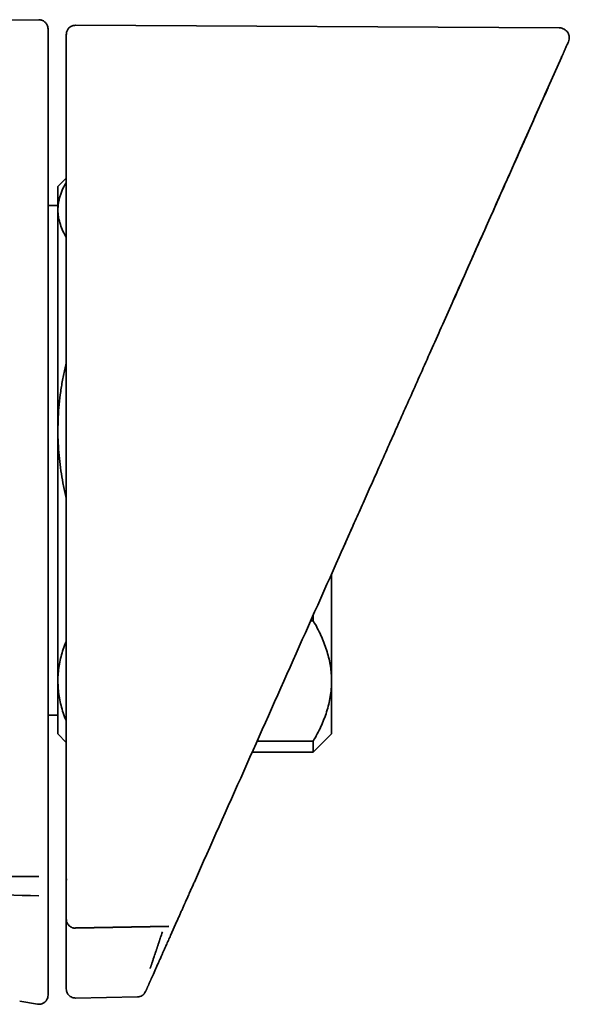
# Model space of a CAD drawing. Header units: millimetres. Extents: x 8 to 1763, y 12 to 2805.
# Tile 13 of 28: x 588 to 618, y 1575 to 1629. Entities that reach past the tile are written whole.
import ezdxf

# ---------------------------------------------------------------- set-up
doc = ezdxf.new("R2010")
doc.units = ezdxf.units.MM

msp = doc.modelspace()

# ---------------------------------------------------------------- linework, layer by layer
at = {"color": 7, "linetype": 'Continuous', "lineweight": 35}
for p, q in [((588.926, 1628.891), (565.333, 1628.685)), ((617.283, 1628.445), (590.763, 1628.584)), ((616.678, 1625.19), (617.405, 1626.823)), ((617.387, 1626.814), (617.426, 1626.877)), ((590.26, 1620.198), (589.8, 1619.738)), ((589.8, 1619.738), (589.8, 1618.467)), ((589.8, 1618.7), (589.26, 1618.7)), ((589.8, 1618.467), (589.8, 1606.368)), ((589.8, 1606.368), (589.8, 1592.64)), ((605.929, 1601.047), (605.381, 1599.815)), ((604.8, 1598.51), (604.8, 1592.64)), ((603.8, 1596.263), (603.8, 1595.931)), ((603.8, 1595.931), (603.651, 1595.931)), ((589.8, 1592.64), (589.8, 1589.738)), ((604.8, 1592.64), (604.8, 1589.738)), ((589.26, 1590.776), (589.8, 1590.776)), ((589.8, 1589.738), (590.26, 1589.278)), ((603.8, 1588.738), (604.8, 1589.738)), ((600.72, 1589.348), (603.8, 1589.348)), ((603.8, 1589.348), (603.8, 1588.738)), ((600.449, 1588.738), (603.8, 1588.738)), ((590.268, 1581.796), (590.265, 1581.722)), ((590.26, 1578.818), (590.26, 1579.58)), ((595.977, 1578.694), (596.323, 1579.472)), ((590.769, 1579.088), (595.878, 1579.182)), ((590.77, 1579.086), (590.769, 1579.087)), ((590.77, 1579.108), (595.887, 1579.203)), ((595.878, 1579.182), (595.878, 1579.182)), ((590.26, 1575.761), (590.26, 1575.783)), ((594.606, 1575.616), (594.617, 1575.639)), ((587.704, 1575.087), (588.678, 1574.925)), ((590.769, 1575.261), (594.158, 1575.32))]:
    msp.add_line(p, q, dxfattribs=at)
for points, knots in [([(589.26, 1628.383), (589.257, 1628.422), (589.252, 1628.494), (589.218, 1628.588), (589.179, 1628.658), (589.136, 1628.714), (589.081, 1628.769), (588.999, 1628.826), (588.887, 1628.873), (588.801, 1628.879), (588.755, 1628.883)], [0, 0, 0, 0, 0.148487, 0.275942, 0.375859, 0.450029, 0.545478, 0.672569, 0.826931, 1, 1, 1, 1]), ([(589.26, 1627.406), (589.26, 1627.505), (589.26, 1627.704), (589.26, 1627.939), (589.26, 1628.127), (589.26, 1628.265), (589.26, 1628.35), (589.26, 1628.387), (589.26, 1628.379), (589.26, 1628.378)], [0, 0, 0, 0, 0.160025, 0.320044, 0.48006, 0.640073, 0.800083, 0.960093, 1, 1, 1, 1]), ([(590.763, 1628.584), (590.723, 1628.582), (590.65, 1628.577), (590.554, 1628.543), (590.491, 1628.507), (590.457, 1628.482), (590.441, 1628.47), (590.429, 1628.459), (590.417, 1628.448), (590.391, 1628.422), (590.355, 1628.38), (590.315, 1628.317), (590.283, 1628.242), (590.262, 1628.156), (590.261, 1628.1), (590.26, 1628.069)], [0, 0, 0, 0, 0.094524, 0.174474, 0.236279, 0.259802, 0.270012, 0.281681, 0.296223, 0.314278, 0.39202, 0.507326, 0.641798, 0.806154, 1, 1, 1, 1]), ([(617.783, 1627.672), (617.8, 1627.721), (617.833, 1627.814), (617.832, 1627.94), (617.815, 1628.031), (617.795, 1628.093), (617.764, 1628.161), (617.709, 1628.247), (617.629, 1628.325), (617.542, 1628.382), (617.462, 1628.417), (617.375, 1628.44), (617.314, 1628.444), (617.283, 1628.445)], [0, 0, 0, 0, 0.142601, 0.269726, 0.340941, 0.39895, 0.448087, 0.54665, 0.677129, 0.752511, 0.832699, 0.915863, 1, 1, 1, 1]), ([(590.26, 1627.104), (590.26, 1627.202), (590.26, 1627.399), (590.26, 1627.631), (590.26, 1627.817), (590.26, 1627.953), (590.26, 1628.036), (590.26, 1628.073), (590.26, 1628.066), (590.26, 1628.065)], [0, 0, 0, 0, 0.160986, 0.321967, 0.482945, 0.643919, 0.804891, 0.965862, 1, 1, 1, 1]), ([(589.26, 1627.406), (589.26, 1627.4), (589.26, 1627.39), (589.26, 1627.37), (589.26, 1627.345), (589.26, 1627.312), (589.26, 1627.257), (589.26, 1627.179), (589.26, 1627.103), (589.26, 1627.034), (589.26, 1626.968), (589.26, 1626.921), (589.26, 1626.894)], [0, 0, 0, 0, 0.147128, 0.258656, 0.309565, 0.369349, 0.494935, 0.626743, 0.75141, 0.821595, 0.899647, 1, 1, 1, 1]), ([(617.405, 1626.823), (617.406, 1626.825), (617.408, 1626.829), (617.41, 1626.835), (617.413, 1626.841), (617.416, 1626.848), (617.419, 1626.855), (617.422, 1626.862), (617.426, 1626.869), (617.429, 1626.877), (617.433, 1626.885), (617.437, 1626.894), (617.441, 1626.903), (617.445, 1626.913), (617.45, 1626.924), (617.455, 1626.935), (617.46, 1626.946), (617.465, 1626.958), (617.471, 1626.971), (617.477, 1626.984), (617.482, 1626.996), (617.487, 1627.007), (617.491, 1627.016), (617.494, 1627.023), (617.496, 1627.027), (617.496, 1627.028), (617.497, 1627.029), (617.498, 1627.031), (617.501, 1627.038), (617.508, 1627.054), (617.523, 1627.088), (617.546, 1627.139), (617.573, 1627.2), (617.601, 1627.263), (617.634, 1627.337), (617.669, 1627.416), (617.704, 1627.494), (617.74, 1627.575), (617.769, 1627.641), (617.784, 1627.675), (617.782, 1627.668), (617.781, 1627.667)], [0, 0, 0, 0, 0.002149, 0.004645, 0.007489, 0.010681, 0.014221, 0.018108, 0.022092, 0.026386, 0.030988, 0.0359, 0.04112, 0.047312, 0.053889, 0.060852, 0.068199, 0.075932, 0.084049, 0.092552, 0.10144, 0.107914, 0.114578, 0.120599, 0.121559, 0.122522, 0.123489, 0.12446, 0.12521, 0.137248, 0.158694, 0.196836, 0.248117, 0.299593, 0.351102, 0.443133, 0.535175, 0.627162, 0.791462, 0.95581, 1, 1, 1, 1]), ([(589.26, 1626.894), (589.26, 1624.753), (589.26, 1620.471), (589.26, 1614.048), (589.26, 1607.624), (589.26, 1601.201), (589.26, 1594.777), (589.26, 1588.353), (589.26, 1584.072), (589.26, 1581.93)], [0, 0, 0, 0, 0.1428719, 0.285729, 0.4285773, 0.5714227, 0.714271, 0.8571281, 1, 1, 1, 1]), ([(590.26, 1626.618), (590.26, 1626.618), (590.26, 1626.618), (590.26, 1626.618), (590.26, 1626.619), (590.26, 1626.621), (590.26, 1626.634), (590.26, 1626.656), (590.26, 1626.692), (590.26, 1626.741), (590.26, 1626.81), (590.26, 1626.889), (590.26, 1626.962), (590.26, 1627.023), (590.26, 1627.068), (590.26, 1627.098), (590.26, 1627.102), (590.26, 1627.104)], [0, 0, 0, 0, 0.0001884, 0.0003895, 0.0008745, 0.0023407, 0.0076557, 0.0535807, 0.0905991, 0.1483849, 0.2514877, 0.3760776, 0.5010435, 0.6255575, 0.7505573, 0.8751631, 1, 1, 1, 1]), ([(590.26, 1581.797), (590.26, 1583.664), (590.26, 1587.399), (590.26, 1593.001), (590.26, 1598.604), (590.26, 1604.207), (590.26, 1609.81), (590.26, 1614.479), (590.26, 1618.215), (590.26, 1621.016), (590.26, 1623.145), (590.26, 1624.455), (590.26, 1624.846), (590.26, 1624.992), (590.26, 1625.037), (590.26, 1625.082), (590.26, 1625.127), (590.26, 1625.173), (590.26, 1625.299), (590.26, 1625.495), (590.26, 1625.751), (590.26, 1625.975), (590.26, 1626.166), (590.26, 1626.325), (590.26, 1626.452), (590.26, 1626.546), (590.26, 1626.598), (590.26, 1626.618)], [0, 0, 0, 0, 0.124994, 0.24999, 0.37499, 0.499999, 0.624988, 0.749999, 0.812488, 0.874999, 0.937499, 0.954988, 0.962692, 0.963702, 0.964711, 0.96572, 0.96673, 0.96774, 0.968749, 0.975184, 0.980896, 0.985885, 0.990153, 0.993698, 0.996521, 0.998622, 1, 1, 1, 1]), ([(605.389, 1599.834), (605.52, 1600.13), (605.791, 1600.737), (606.207, 1601.672), (606.645, 1602.656), (607.105, 1603.689), (607.587, 1604.77), (608.079, 1605.877), (608.583, 1607.008), (609.096, 1608.16), (609.628, 1609.356), (610.179, 1610.594), (610.75, 1611.875), (611.339, 1613.199), (611.948, 1614.566), (612.575, 1615.976), (613.222, 1617.428), (613.883, 1618.913), (614.559, 1620.431), (615.249, 1621.981), (615.957, 1623.572), (616.435, 1624.646), (616.677, 1625.19)], [0, 0, 0, 0, 0.034878, 0.07168, 0.110404, 0.151049, 0.193616, 0.238101, 0.281803, 0.327209, 0.37432, 0.423134, 0.473651, 0.525869, 0.579788, 0.635406, 0.692724, 0.751739, 0.811352, 0.8726, 0.935483, 1, 1, 1, 1]), ([(616.67, 1625.174), (615.777, 1623.168), (614.037, 1619.259), (612.293, 1615.342), (611.444, 1613.435)], [0, 0, 0, 0, 0.513152, 1, 1, 1, 1]), ([(590.26, 1619.968), (590.244, 1619.944), (590.154, 1619.805), (590.054, 1619.593), (589.95, 1619.334), (589.884, 1619.119), (589.836, 1618.903), (589.806, 1618.685), (589.802, 1618.539), (589.8, 1618.467)], [0, 0, 0, 0, 0.0500494, 0.2840139, 0.4262479, 0.5684804, 0.7121694, 0.8558575, 1, 1, 1, 1]), ([(589.8, 1618.467), (589.8, 1618.441), (589.801, 1618.333), (589.817, 1618.144), (589.862, 1617.9), (589.941, 1617.617), (590.065, 1617.303), (590.196, 1617.073), (590.26, 1616.96)], [0, 0, 0, 0, 0.051307, 0.212125, 0.373009, 0.533832, 0.772449, 1, 1, 1, 1]), ([(590.26, 1610.078), (590.245, 1610.018), (590.171, 1609.733), (590.066, 1609.211), (589.948, 1608.513), (589.864, 1607.802), (589.81, 1607.087), (589.803, 1606.608), (589.8, 1606.368)], [0, 0, 0, 0, 0.049357, 0.235794, 0.426034, 0.61627, 0.808136, 1, 1, 1, 1]), ([(589.8, 1606.368), (589.8, 1606.304), (589.801, 1606.017), (589.82, 1605.506), (589.874, 1604.836), (589.957, 1604.167), (590.072, 1603.497), (590.174, 1602.993), (590.245, 1602.714), (590.26, 1602.658)], [0, 0, 0, 0, 0.0513894, 0.230225, 0.4090624, 0.5892777, 0.769497, 0.9535199, 1, 1, 1, 1]), ([(597.279, 1581.619), (598.182, 1583.647), (599.987, 1587.702), (602.691, 1593.774), (604.49, 1597.814), (605.389, 1599.834)], [0, 0, 0, 0, 0.333565, 0.666894, 1, 1, 1, 1]), ([(604.8, 1592.64), (604.8, 1592.675), (604.799, 1592.843), (604.78, 1593.145), (604.727, 1593.544), (604.644, 1593.943), (604.53, 1594.343), (604.388, 1594.743), (604.218, 1595.143), (604.024, 1595.539), (603.874, 1595.801), (603.8, 1595.931)], [0, 0, 0, 0, 0.031426, 0.150353, 0.269282, 0.389133, 0.508986, 0.631385, 0.753788, 0.876892, 1, 1, 1, 1]), ([(590.26, 1594.848), (590.25, 1594.824), (590.183, 1594.67), (590.083, 1594.38), (589.964, 1593.978), (589.877, 1593.57), (589.82, 1593.159), (589.801, 1592.848), (589.8, 1592.675), (589.8, 1592.64)], [0, 0, 0, 0, 0.033191, 0.213766, 0.39776, 0.58175, 0.767201, 0.95265, 1, 1, 1, 1]), ([(589.8, 1592.64), (589.803, 1592.502), (589.809, 1592.228), (589.86, 1591.815), (589.939, 1591.404), (590.053, 1590.99), (590.161, 1590.667), (590.24, 1590.483), (590.26, 1590.435)], [0, 0, 0, 0, 0.185022, 0.370046, 0.556609, 0.743177, 0.934019, 1, 1, 1, 1]), ([(603.8, 1589.348), (603.874, 1589.479), (604.023, 1589.74), (604.218, 1590.137), (604.39, 1590.54), (604.535, 1590.949), (604.651, 1591.365), (604.736, 1591.787), (604.79, 1592.212), (604.797, 1592.497), (604.8, 1592.64)], [0, 0, 0, 0, 0.122973, 0.245942, 0.369581, 0.493217, 0.619375, 0.745529, 0.872765, 1, 1, 1, 1]), ([(559.832, 1582.236), (559.832, 1582.236), (559.833, 1582.236), (559.838, 1582.236), (559.855, 1582.236), (559.892, 1582.235), (559.955, 1582.233), (560.048, 1582.231), (560.173, 1582.228), (560.333, 1582.224), (560.524, 1582.22), (560.726, 1582.215), (560.906, 1582.211), (561.214, 1582.204), (561.82, 1582.19), (563.027, 1582.164), (564.607, 1582.131), (566.4, 1582.098), (567.959, 1582.071), (569.353, 1582.049), (570.585, 1582.031), (571.819, 1582.014), (573.057, 1581.999), (575.474, 1581.971), (579.085, 1581.94), (583.906, 1581.917), (587.137, 1581.918), (588.76, 1581.919)], [0, 0, 0, 0, 0.0000149, 0.0001385, 0.0004869, 0.0018135, 0.0039798, 0.006986, 0.0114293, 0.0169606, 0.0235797, 0.0312867, 0.0378479, 0.0422883, 0.0632608, 0.1006628, 0.1674382, 0.2271579, 0.2866813, 0.3291443, 0.3717131, 0.4143878, 0.4571684, 0.5000549, 0.6650188, 0.8316662, 1, 1, 1, 1]), ([(588.746, 1580.862), (586.336, 1580.934), (581.515, 1581.076), (574.283, 1581.283), (567.05, 1581.491), (562.228, 1581.637), (559.816, 1581.71)], [0, 0, 0, 0, 0.250017, 0.499995, 0.749976, 1, 1, 1, 1]), ([(589.26, 1581.93), (589.26, 1581.902), (589.26, 1581.849), (589.26, 1581.779), (589.26, 1581.705), (589.26, 1581.625), (589.26, 1581.554), (589.26, 1581.502), (589.26, 1581.468), (589.26, 1581.439), (589.26, 1581.409), (589.26, 1581.383), (589.26, 1581.369), (589.26, 1581.361)], [0, 0, 0, 0, 0.101562, 0.18462, 0.249593, 0.368571, 0.499893, 0.565082, 0.628186, 0.689787, 0.75051, 0.852794, 1, 1, 1, 1]), ([(590.26, 1579.587), (590.26, 1579.612), (590.26, 1579.662), (590.26, 1579.738), (590.26, 1579.817), (590.26, 1579.898), (590.26, 1579.981), (590.26, 1580.067), (590.26, 1580.155), (590.26, 1580.242), (590.26, 1580.327), (590.26, 1580.407), (590.26, 1580.484), (590.26, 1580.559), (590.26, 1580.632), (590.26, 1580.702), (590.26, 1580.756), (590.26, 1580.794), (590.26, 1580.819), (590.26, 1580.846), (590.26, 1580.872), (590.26, 1580.899), (590.26, 1580.926), (590.26, 1580.968), (590.26, 1581.025), (590.26, 1581.116), (590.26, 1581.225), (590.26, 1581.348), (590.26, 1581.465), (590.26, 1581.576), (590.26, 1581.686), (590.26, 1581.761), (590.26, 1581.797)], [0, 0, 0, 0, 0.0364897, 0.0738413, 0.112055, 0.1511306, 0.1910682, 0.2318679, 0.2735295, 0.3173029, 0.3560331, 0.3934871, 0.4296651, 0.4645669, 0.4981926, 0.5305423, 0.5616158, 0.5710976, 0.5831688, 0.5952785, 0.6073286, 0.6193189, 0.6312496, 0.6431206, 0.6754581, 0.7073443, 0.7631613, 0.8175393, 0.8648751, 0.9110638, 0.9561054, 1, 1, 1, 1]), ([(596.326, 1579.478), (596.341, 1579.512), (596.371, 1579.58), (596.416, 1579.68), (596.459, 1579.778), (596.502, 1579.874), (596.544, 1579.968), (596.585, 1580.059), (596.625, 1580.149), (596.664, 1580.238), (596.703, 1580.325), (596.731, 1580.388), (596.749, 1580.428), (596.757, 1580.447), (596.765, 1580.465), (596.773, 1580.483), (596.782, 1580.504), (596.806, 1580.556), (596.843, 1580.64), (596.894, 1580.755), (596.945, 1580.869), (596.995, 1580.982), (597.045, 1581.093), (597.093, 1581.202), (597.141, 1581.309), (597.187, 1581.413), (597.233, 1581.516), (597.264, 1581.585), (597.279, 1581.619)], [0, 0, 0, 0, 0.05173, 0.102096, 0.151098, 0.198736, 0.24501, 0.289919, 0.333465, 0.376752, 0.418602, 0.459014, 0.467711, 0.47634, 0.484898, 0.493387, 0.502476, 0.513948, 0.567266, 0.621032, 0.673461, 0.724553, 0.774308, 0.822727, 0.868979, 0.913942, 0.957616, 1, 1, 1, 1]), ([(589.26, 1575.513), (589.26, 1575.519), (589.26, 1575.531), (589.26, 1575.548), (589.26, 1575.564), (589.26, 1575.579), (589.26, 1575.593), (589.26, 1575.607), (589.26, 1575.617), (589.26, 1575.626), (589.26, 1575.633), (589.26, 1575.64), (589.26, 1575.648), (589.26, 1575.656), (589.26, 1575.664), (589.26, 1575.677), (589.26, 1575.696), (589.26, 1575.721), (589.26, 1575.745), (589.26, 1575.767), (589.26, 1575.788), (589.26, 1575.81), (589.26, 1575.833), (589.26, 1575.859), (589.26, 1575.887), (589.26, 1575.917), (589.26, 1575.942), (589.26, 1575.961), (589.26, 1575.972), (589.26, 1575.982), (589.26, 1575.992), (589.26, 1576.003), (589.26, 1576.013), (589.26, 1576.04), (589.26, 1576.067), (589.26, 1576.093), (589.26, 1576.101), (589.26, 1576.107), (589.26, 1576.112), (589.26, 1576.118), (589.26, 1576.132), (589.26, 1576.155), (589.26, 1576.187), (589.26, 1576.223), (589.26, 1576.262), (589.26, 1576.301), (589.26, 1576.34), (589.26, 1576.38), (589.26, 1576.422), (589.26, 1576.465), (589.26, 1576.511), (589.26, 1576.557), (589.26, 1576.603), (589.26, 1576.648), (589.26, 1576.685), (589.26, 1576.714), (589.26, 1576.733), (589.26, 1576.752), (589.26, 1576.772), (589.26, 1576.79), (589.26, 1576.844), (589.26, 1576.934), (589.26, 1577.059), (589.26, 1577.18), (589.26, 1577.298), (589.26, 1577.412), (589.26, 1577.524), (589.26, 1577.633), (589.26, 1577.741), (589.26, 1577.845), (589.26, 1577.943), (589.26, 1578.034), (589.26, 1578.105), (589.26, 1578.149), (589.26, 1578.166), (589.26, 1578.171), (589.26, 1578.177), (589.26, 1578.182), (589.26, 1578.188), (589.26, 1578.219), (589.26, 1578.284), (589.26, 1578.382), (589.26, 1578.488), (589.26, 1578.591), (589.26, 1578.691), (589.26, 1578.787), (589.26, 1578.882), (589.26, 1578.975), (589.26, 1579.065), (589.26, 1579.152), (589.26, 1579.237), (589.26, 1579.32), (589.26, 1579.404), (589.26, 1579.489), (589.26, 1579.572), (589.26, 1579.63), (589.26, 1579.666), (589.26, 1579.683), (589.26, 1579.702), (589.26, 1579.766), (589.26, 1579.874), (589.26, 1580.021), (589.26, 1580.159), (589.26, 1580.291), (589.26, 1580.396), (589.26, 1580.476), (589.26, 1580.531), (589.26, 1580.587), (589.26, 1580.643), (589.26, 1580.698), (589.26, 1580.744), (589.26, 1580.779), (589.26, 1580.805), (589.26, 1580.831), (589.26, 1580.856), (589.26, 1580.881), (589.26, 1580.905), (589.26, 1580.932), (589.26, 1580.966), (589.26, 1581.008), (589.26, 1581.052), (589.26, 1581.098), (589.26, 1581.145), (589.26, 1581.195), (589.26, 1581.247), (589.26, 1581.303), (589.26, 1581.341), (589.26, 1581.361)], [0, 0, 0, 0, 0.0056683, 0.0109222, 0.0157617, 0.0201868, 0.0241975, 0.0277938, 0.0309757, 0.0326459, 0.0344347, 0.0362456, 0.0380787, 0.0399338, 0.0418111, 0.0437105, 0.0490478, 0.0545523, 0.0597016, 0.0641031, 0.0678185, 0.0719238, 0.076419, 0.0812134, 0.0863839, 0.0919305, 0.0978531, 0.1002695, 0.1021172, 0.1039805, 0.1058595, 0.1077542, 0.1096646, 0.1115906, 0.1224641, 0.1243224, 0.1256269, 0.1266286, 0.1276531, 0.1287005, 0.1297705, 0.1351221, 0.1410692, 0.1475374, 0.1545268, 0.1620373, 0.1688186, 0.1759751, 0.1835067, 0.1914136, 0.1996956, 0.2083528, 0.2162815, 0.2245008, 0.2330105, 0.2364332, 0.2399006, 0.243413, 0.2469701, 0.2504536, 0.2533201, 0.2763074, 0.2987978, 0.3207914, 0.341736, 0.3622092, 0.382211, 0.4017415, 0.4208005, 0.4393882, 0.4575044, 0.4727493, 0.4876437, 0.4948546, 0.4957926, 0.4967291, 0.4976642, 0.4985978, 0.49953, 0.5006643, 0.5149106, 0.5337901, 0.5522174, 0.5701927, 0.5872296, 0.6038394, 0.6200221, 0.6357778, 0.6511064, 0.6657456, 0.6799729, 0.6937881, 0.7071915, 0.7217142, 0.7357201, 0.7476179, 0.749908, 0.7529225, 0.7559627, 0.7589979, 0.7834435, 0.8075508, 0.82774, 0.8476857, 0.8673877, 0.8750681, 0.8835211, 0.8918273, 0.8999866, 0.9079992, 0.9158649, 0.9195883, 0.9232779, 0.9269337, 0.9305556, 0.9341437, 0.937649, 0.9403858, 0.9457706, 0.9516307, 0.9579661, 0.9640244, 0.9704617, 0.9772779, 0.984473, 0.992047, 1, 1, 1, 1]), ([(590.26, 1579.587), (590.261, 1579.556), (590.263, 1579.511), (590.278, 1579.448), (590.3, 1579.384), (590.34, 1579.306), (590.406, 1579.226), (590.488, 1579.16), (590.58, 1579.114), (590.675, 1579.088), (590.738, 1579.085), (590.769, 1579.084)], [0, 0, 0, 0, 0.135662, 0.200145, 0.261825, 0.386552, 0.515168, 0.642811, 0.767428, 0.887067, 1, 1, 1, 1]), ([(590.26, 1577.321), (590.26, 1577.327), (590.26, 1577.338), (590.26, 1577.386), (590.26, 1577.455), (590.26, 1577.545), (590.26, 1577.656), (590.26, 1577.785), (590.26, 1577.931), (590.26, 1578.091), (590.26, 1578.291), (590.26, 1578.534), (590.26, 1578.724), (590.26, 1578.818)], [0, 0, 0, 0, 0.083589, 0.166706, 0.250705, 0.333921, 0.416766, 0.500584, 0.583761, 0.666592, 0.750425, 0.875036, 1, 1, 1, 1]), ([(594.857, 1576.889), (594.859, 1576.895), (594.863, 1576.905), (594.876, 1576.941), (594.89, 1576.983), (594.905, 1577.028), (594.923, 1577.079), (594.942, 1577.137), (594.964, 1577.2), (594.988, 1577.272), (595.015, 1577.352), (595.044, 1577.44), (595.08, 1577.547), (595.125, 1577.682), (595.166, 1577.803), (595.195, 1577.89), (595.209, 1577.933), (595.224, 1577.978), (595.239, 1578.024), (595.255, 1578.072), (595.271, 1578.121), (595.287, 1578.169), (595.306, 1578.226), (595.325, 1578.281), (595.345, 1578.341), (595.363, 1578.397), (595.384, 1578.46), (595.414, 1578.552), (595.451, 1578.664), (595.492, 1578.787), (595.517, 1578.862), (595.529, 1578.897)], [0, 0, 0, 0, 0.061233, 0.123575, 0.165649, 0.208039, 0.250667, 0.289633, 0.329727, 0.37091, 0.41313, 0.456326, 0.500427, 0.561338, 0.629499, 0.64576, 0.662358, 0.679285, 0.696533, 0.714094, 0.731958, 0.750117, 0.766088, 0.792433, 0.809419, 0.82889, 0.850789, 0.875047, 0.923282, 0.964839, 1, 1, 1, 1]), ([(595.305, 1577.185), (595.307, 1577.189), (595.31, 1577.198), (595.324, 1577.229), (595.344, 1577.273), (595.373, 1577.338), (595.413, 1577.427), (595.465, 1577.544), (595.524, 1577.678), (595.59, 1577.826), (595.661, 1577.986), (595.749, 1578.183), (595.855, 1578.42), (595.936, 1578.602), (595.977, 1578.694)], [0, 0, 0, 0, 0.062539, 0.124676, 0.187161, 0.25073, 0.333057, 0.415802, 0.500441, 0.582926, 0.665782, 0.750198, 0.874615, 1, 1, 1, 1]), ([(590.26, 1575.856), (590.26, 1575.864), (590.26, 1575.881), (590.26, 1575.912), (590.26, 1575.948), (590.26, 1575.989), (590.26, 1576.028), (590.26, 1576.064), (590.26, 1576.088), (590.26, 1576.105), (590.26, 1576.114), (590.26, 1576.123), (590.26, 1576.132), (590.26, 1576.141), (590.26, 1576.155), (590.26, 1576.175), (590.26, 1576.203), (590.26, 1576.239), (590.26, 1576.283), (590.26, 1576.335), (590.26, 1576.385), (590.26, 1576.434), (590.26, 1576.483), (590.26, 1576.532), (590.26, 1576.581), (590.26, 1576.844), (590.26, 1577.091), (590.26, 1577.321)], [0, 0, 0, 0, 0.030981, 0.063317, 0.097006, 0.132051, 0.16845, 0.191547, 0.215159, 0.221428, 0.227732, 0.234071, 0.240446, 0.246856, 0.252392, 0.269742, 0.288273, 0.307984, 0.340248, 0.375211, 0.40601, 0.43681, 0.467609, 0.498409, 0.529208, 0.560008, 1, 1, 1, 1]), ([(594.649, 1575.712), (594.653, 1575.721), (594.661, 1575.738), (594.675, 1575.769), (594.69, 1575.805), (594.709, 1575.846), (594.726, 1575.885), (594.742, 1575.922), (594.753, 1575.946), (594.761, 1575.963), (594.765, 1575.972), (594.769, 1575.981), (594.773, 1575.99), (594.777, 1575.999), (594.783, 1576.013), (594.792, 1576.033), (594.804, 1576.061), (594.82, 1576.097), (594.84, 1576.142), (594.863, 1576.193), (594.886, 1576.245), (594.908, 1576.294), (594.93, 1576.343), (594.952, 1576.392), (594.974, 1576.441), (595.091, 1576.706), (595.202, 1576.954), (595.305, 1577.185)], [0, 0, 0, 0, 0.030987, 0.063327, 0.097019, 0.132063, 0.168462, 0.191557, 0.215166, 0.221434, 0.227738, 0.234077, 0.240451, 0.24686, 0.252397, 0.269755, 0.288291, 0.308003, 0.340263, 0.375213, 0.406013, 0.436812, 0.467611, 0.498411, 0.52921, 0.560009, 1, 1, 1, 1]), ([(589.26, 1575.441), (589.26, 1575.442), (589.26, 1575.442), (589.26, 1575.443), (589.26, 1575.444), (589.26, 1575.445), (589.26, 1575.445), (589.26, 1575.445), (589.26, 1575.445), (589.26, 1575.446), (589.26, 1575.446), (589.26, 1575.446), (589.26, 1575.447), (589.26, 1575.448), (589.26, 1575.45), (589.26, 1575.453), (589.26, 1575.456), (589.26, 1575.461), (589.26, 1575.469), (589.26, 1575.481), (589.26, 1575.495), (589.26, 1575.507), (589.26, 1575.513)], [0, 0, 0, 0, 0.060295, 0.113606, 0.159933, 0.199277, 0.20807, 0.216422, 0.224332, 0.231801, 0.238828, 0.245414, 0.253231, 0.319402, 0.38285, 0.442582, 0.498599, 0.56615, 0.683063, 0.794342, 0.899986, 1, 1, 1, 1]), ([(590.26, 1575.783), (590.26, 1575.784), (590.26, 1575.785), (590.26, 1575.786), (590.26, 1575.788), (590.26, 1575.79), (590.26, 1575.791), (590.26, 1575.793), (590.26, 1575.794), (590.26, 1575.795), (590.26, 1575.797), (590.26, 1575.799), (590.26, 1575.803), (590.26, 1575.811), (590.26, 1575.823), (590.26, 1575.837), (590.26, 1575.85), (590.26, 1575.856)], [0, 0, 0, 0, 0.0845479, 0.1628345, 0.2348598, 0.3006238, 0.3601267, 0.3956949, 0.4285789, 0.4587786, 0.4862941, 0.521083, 0.56621, 0.6831819, 0.7944696, 0.9000749, 1, 1, 1, 1]), ([(590.26, 1575.761), (590.263, 1575.721), (590.267, 1575.648), (590.302, 1575.554), (590.341, 1575.484), (590.385, 1575.428), (590.441, 1575.372), (590.523, 1575.316), (590.636, 1575.269), (590.723, 1575.263), (590.769, 1575.261)], [0, 0, 0, 0, 0.148376, 0.27583, 0.375789, 0.450004, 0.545514, 0.672674, 0.827054, 1, 1, 1, 1]), ([(594.158, 1575.32), (594.205, 1575.324), (594.299, 1575.334), (594.429, 1575.398), (594.539, 1575.492), (594.584, 1575.576), (594.606, 1575.616)], [0, 0, 0, 0, 0.244904, 0.5, 0.755096, 1, 1, 1, 1]), ([(594.617, 1575.639), (594.617, 1575.64), (594.617, 1575.641), (594.618, 1575.642), (594.619, 1575.644), (594.619, 1575.646), (594.62, 1575.647), (594.621, 1575.649), (594.621, 1575.65), (594.622, 1575.651), (594.623, 1575.653), (594.624, 1575.655), (594.626, 1575.659), (594.629, 1575.667), (594.634, 1575.679), (594.641, 1575.694), (594.646, 1575.706), (594.649, 1575.712)], [0, 0, 0, 0, 0.084495, 0.162744, 0.234747, 0.300503, 0.360012, 0.395593, 0.428496, 0.458721, 0.486268, 0.521104, 0.566284, 0.683347, 0.794652, 0.900202, 1, 1, 1, 1]), ([(588.678, 1574.925), (588.72, 1574.922), (588.8, 1574.914), (588.907, 1574.937), (588.988, 1574.971), (589.055, 1575.013), (589.121, 1575.068), (589.19, 1575.154), (589.248, 1575.275), (589.256, 1575.369), (589.26, 1575.419)], [0, 0, 0, 0, 0.146452, 0.273867, 0.374517, 0.44949, 0.546065, 0.674401, 0.829115, 1, 1, 1, 1]), ([(589.26, 1575.419), (589.26, 1575.419), (589.26, 1575.411), (589.26, 1575.426), (589.26, 1575.441)], [0, 0, 0, 0, 0.000001, 1, 1, 1, 1])]:
    msp.add_open_spline(points, degree=3, knots=knots, dxfattribs=at)

doc.saveas('drawing.dxf')
